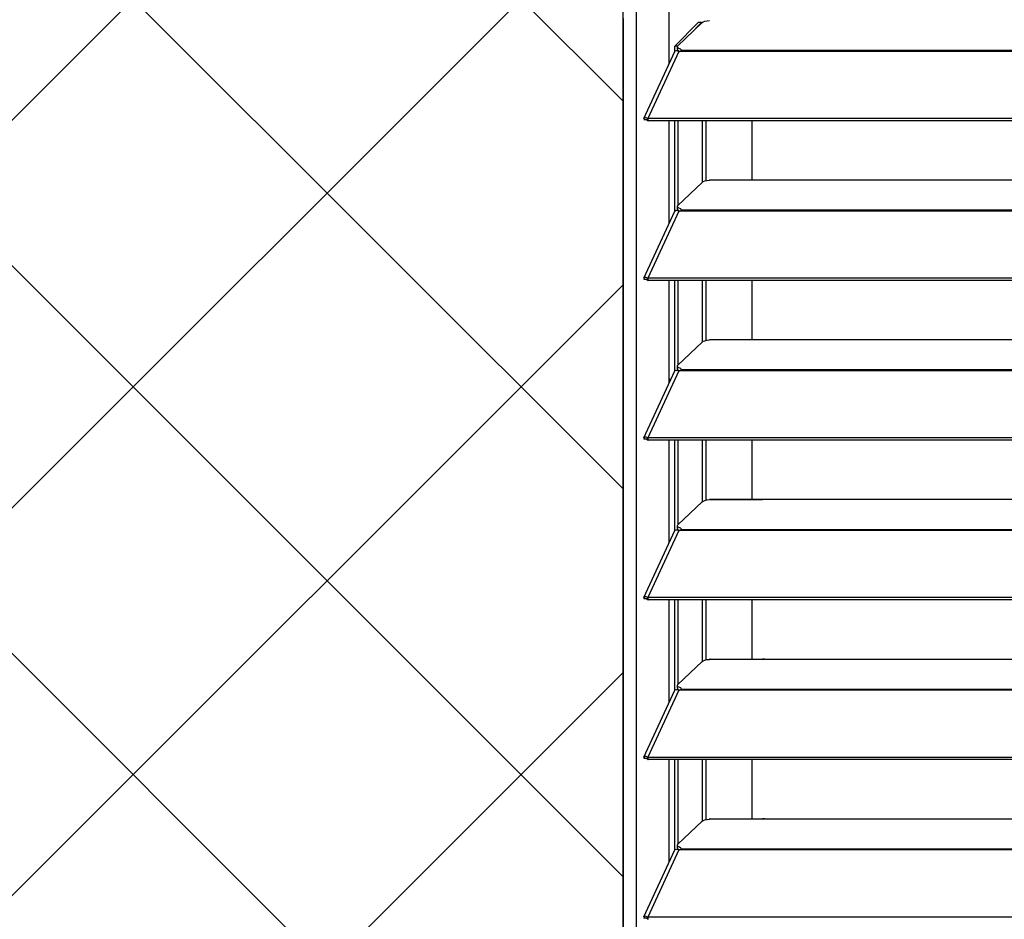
# Model space of a CAD drawing. Header units: millimetres. Extents: x 0 to 39025, y -31299 to 8400.
# Tile 108 of 256: x 15247 to 15532, y -25015 to -24755. Entities that reach past the tile are written whole.
import ezdxf

# ---------------------------------------------------------------- set-up
doc = ezdxf.new("R2010")
doc.units = ezdxf.units.MM
for name, color, linetype in [('ODMIKI funkcionalni', 253, 'Continuous'), ('ODMIKI varnostni', 252, 'Continuous'), ('SREDNJICE_IN_TOCKE', 252, 'Continuous')]:
    doc.layers.add(name, color=color, linetype=linetype)

# ---------------------------------------------------------------- blocks, each defined once
blk = doc.blocks.new('*U59')
at = {"lineweight": 25}
for points in [[(0, 17.6), (0, 17.6), (0, 1242.58), (0, 1242.58)], [(3.9, 17.6), (3.9, 17.6), (3.9, 1243.27), (3.9, 1243.27)], [(13.29, 518.67), (13.29, 518.67), (13.29, 548.44), (13.29, 548.44)], [(0, 531.77), (0, 531.77), (0, 17.6), (0, 17.6)], [(14.97, 523.75), (14.97, 523.75), (21.71, 530.66), (21.71, 530.66)], [(22.84, 530.6), (22.84, 530.6), (15.84, 523.91), (15.84, 523.91)], [(19.28, 527.2), (19.28, 527.2), (22.66, 530.66), (22.66, 530.66)], [(22.66, 530.66), (22.66, 530.66), (21.71, 530.66), (21.71, 530.66)], [(6.04, 502.88), (6.04, 502.88), (14.94, 522.27), (14.94, 522.27)], [(16.11, 522.28), (16.11, 522.28), (7.19, 502.86), (7.19, 502.86)], [(15.73, 523.75), (15.73, 523.75), (14.97, 523.75), (14.97, 523.75)], [(14.97, 522.26), (14.97, 522.26), (14.97, 523.75), (14.97, 523.75)], [(15.61, 522.45), (15.61, 522.45), (15.78, 522.63), (15.78, 522.63)], [(15.7, 522.86), (15.7, 522.86), (15.7, 523.62), (15.7, 523.62)], [(16.67, 522.28), (16.67, 522.28), (16.11, 522.28), (16.11, 522.28)], [(16.11, 522.28), (16.11, 522.28), (16.11, 522.28), (16.11, 522.28)], [(16.11, 522.28), (16.11, 522.28), (16.11, 522.28), (16.11, 522.28)], [(16.19, 522.28), (16.19, 522.28), (16.23, 522.33), (16.23, 522.33)], [(16.67, 522.94), (16.67, 522.94), (16.67, 522.5), (16.67, 522.5)], [(965.3, 522.5), (965.3, 522.5), (16.67, 522.5), (16.67, 522.5)], [(965.3, 522.28), (965.3, 522.28), (16.67, 522.28), (16.67, 522.28)], [(6.87, 502.49), (6.87, 502.49), (6.11, 502.48), (6.11, 502.48)], [(6.81, 502.51), (6.81, 502.51), (6.87, 502.49), (6.87, 502.49)], [(7.19, 502.86), (7.19, 502.86), (7.21, 502.85), (7.21, 502.85)], [(7.19, 502.2), (7.19, 502.2), (7.19, 502.86), (7.19, 502.86)], [(7.19, 502.2), (7.19, 502.2), (7.21, 502.2), (7.21, 502.2)], [(965.3, 502.85), (965.3, 502.85), (7.21, 502.85), (7.21, 502.85)], [(7.21, 502.2), (7.21, 502.2), (7.21, 502.85), (7.21, 502.85)], [(965.3, 502.2), (965.3, 502.2), (7.21, 502.2), (7.21, 502.2)], [(13.29, 472.43), (13.29, 472.43), (13.29, 502.2), (13.29, 502.2)], [(14.97, 476.03), (14.97, 476.03), (14.97, 502.2), (14.97, 502.2)], [(15.92, 477.75), (15.92, 477.75), (15.92, 502.2), (15.92, 502.2)], [(23.02, 484.48), (23.02, 484.48), (23.02, 502.2), (23.02, 502.2)], [(23.96, 502.2), (23.96, 502.2), (23.96, 484.83), (23.96, 484.83)], [(37.31, 485.06), (37.31, 485.06), (37.31, 502.2), (37.31, 502.2)], [(22.84, 484.36), (22.84, 484.36), (15.84, 477.67), (15.84, 477.67)], [(42, 484.97), (42, 484.97), (25, 484.97), (25, 484.97)], [(25.24, 485.06), (25.24, 485.06), (40.34, 485.06), (40.34, 485.06)], [(310, 484.97), (310, 484.97), (42, 484.97), (42, 484.97)], [(6.04, 456.64), (6.04, 456.64), (14.94, 476.03), (14.94, 476.03)], [(16.11, 476.05), (16.11, 476.05), (7.19, 456.62), (7.19, 456.62)], [(15.61, 476.22), (15.61, 476.22), (15.78, 476.39), (15.78, 476.39)], [(15.7, 476.62), (15.7, 476.62), (15.7, 477.39), (15.7, 477.39)], [(16.67, 476.05), (16.67, 476.05), (16.11, 476.05), (16.11, 476.05)], [(16.11, 476.05), (16.11, 476.05), (16.11, 476.05), (16.11, 476.05)], [(16.11, 476.05), (16.11, 476.05), (16.11, 476.05), (16.11, 476.05)], [(16.19, 476.05), (16.19, 476.05), (16.23, 476.09), (16.23, 476.09)], [(16.67, 476.7), (16.67, 476.7), (16.67, 476.27), (16.67, 476.27)], [(965.3, 476.27), (965.3, 476.27), (16.67, 476.27), (16.67, 476.27)], [(965.3, 476.05), (965.3, 476.05), (16.67, 476.05), (16.67, 476.05)], [(6.87, 456.25), (6.87, 456.25), (6.11, 456.25), (6.11, 456.25)], [(6.81, 456.27), (6.81, 456.27), (6.87, 456.25), (6.87, 456.25)], [(7.19, 456.62), (7.19, 456.62), (7.21, 456.62), (7.21, 456.62)], [(7.19, 455.97), (7.19, 455.97), (7.19, 456.62), (7.19, 456.62)], [(7.19, 455.97), (7.19, 455.97), (7.21, 455.96), (7.21, 455.96)], [(965.3, 456.62), (965.3, 456.62), (7.21, 456.62), (7.21, 456.62)], [(7.21, 455.96), (7.21, 455.96), (7.21, 456.62), (7.21, 456.62)], [(965.3, 455.96), (965.3, 455.96), (7.21, 455.96), (7.21, 455.96)], [(13.29, 426.19), (13.29, 426.19), (13.29, 455.96), (13.29, 455.96)], [(14.97, 429.79), (14.97, 429.79), (14.97, 455.96), (14.97, 455.96)], [(15.92, 431.52), (15.92, 431.52), (15.92, 455.96), (15.92, 455.96)], [(23.02, 438.24), (23.02, 438.24), (23.02, 455.96), (23.02, 455.96)], [(23.96, 455.96), (23.96, 455.96), (23.96, 438.59), (23.96, 438.59)], [(37.31, 438.82), (37.31, 438.82), (37.31, 455.96), (37.31, 455.96)], [(25.24, 438.82), (25.24, 438.82), (40.34, 438.82), (40.34, 438.82)], [(22.84, 438.13), (22.84, 438.13), (15.84, 431.44), (15.84, 431.44)], [(42, 438.74), (42, 438.74), (25, 438.74), (25, 438.74)], [(310, 438.74), (310, 438.74), (42, 438.74), (42, 438.74)], [(15.7, 430.38), (15.7, 430.38), (15.7, 431.15), (15.7, 431.15)], [(16.67, 430.47), (16.67, 430.47), (16.67, 430.04), (16.67, 430.04)], [(6.04, 410.41), (6.04, 410.41), (14.94, 429.79), (14.94, 429.79)], [(16.11, 429.81), (16.11, 429.81), (7.19, 410.38), (7.19, 410.38)], [(13.29, 427.57), (13.29, 427.57), (13.65, 426.98), (13.65, 426.98)], [(15.61, 429.99), (15.61, 429.99), (15.78, 430.16), (15.78, 430.16)], [(16.11, 429.82), (16.11, 429.82), (16.11, 429.81), (16.11, 429.81)], [(16.11, 429.81), (16.11, 429.81), (16.11, 429.82), (16.11, 429.82)], [(16.67, 429.81), (16.67, 429.81), (16.11, 429.81), (16.11, 429.81)], [(16.19, 429.81), (16.19, 429.81), (16.23, 429.85), (16.23, 429.85)], [(965.3, 430.04), (965.3, 430.04), (16.67, 430.04), (16.67, 430.04)], [(965.3, 429.81), (965.3, 429.81), (16.67, 429.81), (16.67, 429.81)], [(7.19, 410.38), (7.19, 410.38), (7.21, 410.38), (7.21, 410.38)], [(7.19, 409.73), (7.19, 409.73), (7.19, 410.38), (7.19, 410.38)], [(965.3, 410.38), (965.3, 410.38), (7.21, 410.38), (7.21, 410.38)], [(7.21, 409.73), (7.21, 409.73), (7.21, 410.38), (7.21, 410.38)], [(6.87, 410.02), (6.87, 410.02), (6.11, 410.02), (6.11, 410.02)], [(6.81, 410.04), (6.81, 410.04), (6.87, 410.02), (6.87, 410.02)], [(7.19, 409.73), (7.19, 409.73), (7.21, 409.73), (7.21, 409.73)], [(965.3, 409.73), (965.3, 409.73), (7.21, 409.73), (7.21, 409.73)], [(13.29, 379.95), (13.29, 379.95), (13.29, 409.73), (13.29, 409.73)], [(14.97, 383.56), (14.97, 383.56), (14.97, 409.73), (14.97, 409.73)], [(15.92, 385.28), (15.92, 385.28), (15.92, 409.73), (15.92, 409.73)], [(23.02, 392), (23.02, 392), (23.02, 409.73), (23.02, 409.73)], [(23.96, 409.73), (23.96, 409.73), (23.96, 392.35), (23.96, 392.35)], [(37.31, 392.58), (37.31, 392.58), (37.31, 409.73), (37.31, 409.73)], [(22.84, 391.89), (22.84, 391.89), (15.84, 385.2), (15.84, 385.2)], [(42, 392.51), (42, 392.51), (25, 392.51), (25, 392.51)], [(25.24, 392.58), (25.24, 392.58), (40.34, 392.58), (40.34, 392.58)], [(310, 392.51), (310, 392.51), (42, 392.51), (42, 392.51)], [(15.7, 384.15), (15.7, 384.15), (15.7, 384.91), (15.7, 384.91)], [(6.04, 364.17), (6.04, 364.17), (14.94, 383.56), (14.94, 383.56)], [(16.11, 383.58), (16.11, 383.58), (7.19, 364.15), (7.19, 364.15)], [(15.61, 383.75), (15.61, 383.75), (15.78, 383.93), (15.78, 383.93)], [(16.67, 383.58), (16.67, 383.58), (16.11, 383.58), (16.11, 383.58)], [(16.11, 383.58), (16.11, 383.58), (16.11, 383.58), (16.11, 383.58)], [(16.11, 383.58), (16.11, 383.58), (16.11, 383.58), (16.11, 383.58)], [(16.19, 383.58), (16.19, 383.58), (16.23, 383.62), (16.23, 383.62)], [(16.67, 384.23), (16.67, 384.23), (16.67, 383.8), (16.67, 383.8)], [(965.3, 383.8), (965.3, 383.8), (16.67, 383.8), (16.67, 383.8)], [(965.3, 383.58), (965.3, 383.58), (16.67, 383.58), (16.67, 383.58)], [(6.87, 363.78), (6.87, 363.78), (6.11, 363.78), (6.11, 363.78)], [(6.81, 363.81), (6.81, 363.81), (6.87, 363.78), (6.87, 363.78)], [(7.19, 364.15), (7.19, 364.15), (7.21, 364.15), (7.21, 364.15)], [(7.19, 363.49), (7.19, 363.49), (7.19, 364.15), (7.19, 364.15)], [(7.19, 363.49), (7.19, 363.49), (7.21, 363.49), (7.21, 363.49)], [(965.3, 364.15), (965.3, 364.15), (7.21, 364.15), (7.21, 364.15)], [(7.21, 363.49), (7.21, 363.49), (7.21, 364.15), (7.21, 364.15)], [(965.3, 363.49), (965.3, 363.49), (7.21, 363.49), (7.21, 363.49)], [(13.29, 333.72), (13.29, 333.72), (13.29, 363.49), (13.29, 363.49)], [(14.97, 337.32), (14.97, 337.32), (14.97, 363.49), (14.97, 363.49)], [(15.92, 339.04), (15.92, 339.04), (15.92, 363.49), (15.92, 363.49)], [(23.02, 345.77), (23.02, 345.77), (23.02, 363.49), (23.02, 363.49)], [(23.96, 363.49), (23.96, 363.49), (23.96, 346.12), (23.96, 346.12)], [(37.31, 346.35), (37.31, 346.35), (37.31, 363.49), (37.31, 363.49)], [(22.84, 345.65), (22.84, 345.65), (15.84, 338.96), (15.84, 338.96)], [(42, 346.27), (42, 346.27), (25, 346.27), (25, 346.27)], [(25.24, 346.35), (25.24, 346.35), (40.34, 346.35), (40.34, 346.35)], [(310, 346.27), (310, 346.27), (42, 346.27), (42, 346.27)], [(6.04, 317.94), (6.04, 317.94), (14.94, 337.33), (14.94, 337.33)], [(16.11, 337.34), (16.11, 337.34), (7.19, 317.92), (7.19, 317.92)], [(15.61, 337.51), (15.61, 337.51), (15.78, 337.69), (15.78, 337.69)], [(15.7, 337.92), (15.7, 337.92), (15.7, 338.68), (15.7, 338.68)], [(16.67, 337.34), (16.67, 337.34), (16.11, 337.34), (16.11, 337.34)], [(16.11, 337.34), (16.11, 337.34), (16.11, 337.34), (16.11, 337.34)], [(16.11, 337.34), (16.11, 337.34), (16.11, 337.34), (16.11, 337.34)], [(16.19, 337.34), (16.19, 337.34), (16.23, 337.38), (16.23, 337.38)], [(16.67, 337.99), (16.67, 337.99), (16.67, 337.56), (16.67, 337.56)], [(965.3, 337.56), (965.3, 337.56), (16.67, 337.56), (16.67, 337.56)], [(965.3, 337.34), (965.3, 337.34), (16.67, 337.34), (16.67, 337.34)], [(6.87, 317.55), (6.87, 317.55), (6.11, 317.54), (6.11, 317.54)], [(6.81, 317.57), (6.81, 317.57), (6.87, 317.55), (6.87, 317.55)], [(7.19, 317.26), (7.19, 317.26), (7.19, 317.92), (7.19, 317.92)], [(7.19, 317.92), (7.19, 317.92), (7.21, 317.91), (7.21, 317.91)], [(7.19, 317.26), (7.19, 317.26), (7.21, 317.26), (7.21, 317.26)], [(7.21, 317.26), (7.21, 317.26), (7.21, 317.91), (7.21, 317.91)], [(965.3, 317.91), (965.3, 317.91), (7.21, 317.91), (7.21, 317.91)], [(965.3, 317.26), (965.3, 317.26), (7.21, 317.26), (7.21, 317.26)], [(13.29, 287.49), (13.29, 287.49), (13.29, 317.26), (13.29, 317.26)], [(14.97, 291.09), (14.97, 291.09), (14.97, 317.26), (14.97, 317.26)], [(15.92, 292.81), (15.92, 292.81), (15.92, 317.26), (15.92, 317.26)], [(23.02, 299.54), (23.02, 299.54), (23.02, 317.26), (23.02, 317.26)], [(23.96, 317.26), (23.96, 317.26), (23.96, 299.88), (23.96, 299.88)], [(37.31, 300.12), (37.31, 300.12), (37.31, 317.26), (37.31, 317.26)], [(22.84, 299.41), (22.84, 299.41), (15.84, 292.73), (15.84, 292.73)], [(42, 300.04), (42, 300.04), (25, 300.04), (25, 300.04)], [(25.24, 300.12), (25.24, 300.12), (40.34, 300.12), (40.34, 300.12)], [(310, 300.04), (310, 300.04), (42, 300.04), (42, 300.04)], [(6.04, 271.7), (6.04, 271.7), (14.94, 291.09), (14.94, 291.09)], [(16.11, 291.1), (16.11, 291.1), (7.19, 271.68), (7.19, 271.68)], [(15.61, 291.28), (15.61, 291.28), (15.78, 291.45), (15.78, 291.45)], [(15.7, 291.68), (15.7, 291.68), (15.7, 292.44), (15.7, 292.44)], [(16.11, 291.11), (16.11, 291.11), (16.11, 291.1), (16.11, 291.1)], [(16.11, 291.1), (16.11, 291.1), (16.11, 291.11), (16.11, 291.11)], [(16.67, 291.1), (16.67, 291.1), (16.11, 291.1), (16.11, 291.1)], [(16.19, 291.1), (16.19, 291.1), (16.23, 291.15), (16.23, 291.15)], [(16.67, 291.76), (16.67, 291.76), (16.67, 291.32), (16.67, 291.32)], [(965.3, 291.32), (965.3, 291.32), (16.67, 291.32), (16.67, 291.32)], [(965.3, 291.1), (965.3, 291.1), (16.67, 291.1), (16.67, 291.1)], [(6.87, 271.31), (6.87, 271.31), (6.11, 271.31), (6.11, 271.31)], [(6.81, 271.33), (6.81, 271.33), (6.87, 271.31), (6.87, 271.31)], [(7.19, 271.03), (7.19, 271.03), (7.19, 271.68), (7.19, 271.68)], [(7.19, 271.68), (7.19, 271.68), (7.21, 271.68), (7.21, 271.68)], [(7.19, 271.03), (7.19, 271.03), (7.21, 271.02), (7.21, 271.02)], [(965.3, 271.68), (965.3, 271.68), (7.21, 271.68), (7.21, 271.68)], [(7.21, 271.02), (7.21, 271.02), (7.21, 271.68), (7.21, 271.68)]]:
    blk.add_open_spline(points, degree=3, dxfattribs=at)
for points, knots in [([(22.84, 530.6), (22.84, 530.6), (23.16, 530.81), (23.16, 530.81), (23.16, 530.81), (23.66, 530.99), (23.66, 530.99), (23.66, 530.99), (24.29, 531.13), (24.29, 531.13), (24.29, 531.13), (25, 531.21), (25, 531.21)], [0, 0, 0, 0, 1, 1, 1, 2, 2, 2, 3, 3, 3, 4, 4, 4, 4]), ([(14.96, 522.26), (14.96, 522.26), (15.05, 522.4), (15.05, 522.4), (15.05, 522.4), (15.38, 522.5), (15.38, 522.5), (15.38, 522.5), (15.83, 522.41), (15.83, 522.41), (15.83, 522.41), (16.11, 522.28), (16.11, 522.28)], [0, 0, 0, 0, 1, 1, 1, 2, 2, 2, 3, 3, 3, 4, 4, 4, 4]), ([(16.67, 522.94), (16.67, 522.94), (16.37, 523.03), (16.37, 523.03), (16.37, 523.03), (16.12, 523.14), (16.12, 523.14), (16.12, 523.14), (15.93, 523.26), (15.93, 523.26), (15.93, 523.26), (15.79, 523.38), (15.79, 523.38), (15.79, 523.38), (15.71, 523.52), (15.71, 523.52), (15.71, 523.52), (15.7, 523.65), (15.7, 523.65), (15.7, 523.65), (15.74, 523.78), (15.74, 523.78), (15.74, 523.78), (15.84, 523.91), (15.84, 523.91)], [0, 0, 0, 0, 1, 1, 1, 2, 2, 2, 3, 3, 3, 4, 4, 4, 5, 5, 5, 6, 6, 6, 7, 7, 7, 8, 8, 8, 8]), ([(15.7, 522.86), (15.7, 522.86), (15.71, 522.75), (15.71, 522.75), (15.71, 522.75), (15.79, 522.62), (15.79, 522.62), (15.79, 522.62), (15.93, 522.5), (15.93, 522.5), (15.93, 522.5), (16.12, 522.38), (16.12, 522.38), (16.12, 522.38), (16.33, 522.28), (16.33, 522.28)], [0, 0, 0, 0, 1, 1, 1, 2, 2, 2, 3, 3, 3, 4, 4, 4, 5, 5, 5, 5]), ([(16.67, 522.5), (16.67, 522.5), (16.67, 522.48), (16.67, 522.48), (16.67, 522.48), (16.67, 522.46), (16.67, 522.46), (16.67, 522.46), (16.67, 522.43), (16.67, 522.43), (16.67, 522.43), (16.67, 522.41), (16.67, 522.41), (16.67, 522.41), (16.67, 522.38), (16.67, 522.38), (16.67, 522.38), (16.67, 522.35), (16.67, 522.35), (16.67, 522.35), (16.67, 522.32), (16.67, 522.32), (16.67, 522.32), (16.67, 522.28), (16.67, 522.28)], [0, 0, 0, 0, 1, 1, 1, 2, 2, 2, 3, 3, 3, 4, 4, 4, 5, 5, 5, 6, 6, 6, 7, 7, 7, 8, 8, 8, 8]), ([(7.19, 502.86), (7.19, 502.86), (6.7, 503.06), (6.7, 503.06), (6.7, 503.06), (6.29, 503.07), (6.29, 503.07), (6.29, 503.07), (6.05, 502.9), (6.05, 502.9), (6.05, 502.9), (6.03, 502.63), (6.03, 502.63), (6.03, 502.63), (6.11, 502.48), (6.11, 502.48)], [0, 0, 0, 0, 1, 1, 1, 2, 2, 2, 3, 3, 3, 4, 4, 4, 5, 5, 5, 5]), ([(7.19, 502.2), (7.19, 502.2), (6.94, 502.46), (6.94, 502.46), (6.94, 502.46), (6.78, 502.54), (6.78, 502.54), (6.78, 502.54), (6.79, 502.53), (6.79, 502.53)], [0, 0, 0, 0, 1, 1, 1, 2, 2, 2, 3, 3, 3, 3]), ([(22.84, 484.36), (22.84, 484.36), (23.16, 484.58), (23.16, 484.58), (23.16, 484.58), (23.66, 484.75), (23.66, 484.75), (23.66, 484.75), (24.29, 484.9), (24.29, 484.9), (24.29, 484.9), (25, 484.97), (25, 484.97)], [0, 0, 0, 0, 1, 1, 1, 2, 2, 2, 3, 3, 3, 4, 4, 4, 4]), ([(25.24, 485.03), (25.24, 485.03), (25.12, 485.04), (25.12, 485.04), (25.12, 485.04), (25.04, 485), (25.04, 485), (25.04, 485), (25, 484.97), (25, 484.97)], [0, 0, 0, 0, 1, 1, 1, 2, 2, 2, 3, 3, 3, 3]), ([(42, 484.97), (42, 484.97), (40.88, 485.03), (40.88, 485.03), (40.88, 485.03), (40.34, 485.03), (40.34, 485.03)], [0, 0, 0, 0, 1, 1, 1, 2, 2, 2, 2]), ([(14.96, 476.02), (14.96, 476.02), (15.05, 476.16), (15.05, 476.16), (15.05, 476.16), (15.38, 476.26), (15.38, 476.26), (15.38, 476.26), (15.83, 476.18), (15.83, 476.18), (15.83, 476.18), (16.11, 476.05), (16.11, 476.05)], [0, 0, 0, 0, 1, 1, 1, 2, 2, 2, 3, 3, 3, 4, 4, 4, 4]), ([(16.67, 476.7), (16.67, 476.7), (16.37, 476.8), (16.37, 476.8), (16.37, 476.8), (16.12, 476.9), (16.12, 476.9), (16.12, 476.9), (15.93, 477.03), (15.93, 477.03), (15.93, 477.03), (15.79, 477.15), (15.79, 477.15), (15.79, 477.15), (15.71, 477.28), (15.71, 477.28), (15.71, 477.28), (15.7, 477.42), (15.7, 477.42), (15.7, 477.42), (15.74, 477.54), (15.74, 477.54), (15.74, 477.54), (15.84, 477.67), (15.84, 477.67)], [0, 0, 0, 0, 1, 1, 1, 2, 2, 2, 3, 3, 3, 4, 4, 4, 5, 5, 5, 6, 6, 6, 7, 7, 7, 8, 8, 8, 8]), ([(15.7, 476.62), (15.7, 476.62), (15.71, 476.51), (15.71, 476.51), (15.71, 476.51), (15.79, 476.39), (15.79, 476.39), (15.79, 476.39), (15.93, 476.26), (15.93, 476.26), (15.93, 476.26), (16.12, 476.14), (16.12, 476.14), (16.12, 476.14), (16.33, 476.05), (16.33, 476.05)], [0, 0, 0, 0, 1, 1, 1, 2, 2, 2, 3, 3, 3, 4, 4, 4, 5, 5, 5, 5]), ([(16.67, 476.27), (16.67, 476.27), (16.67, 476.24), (16.67, 476.24), (16.67, 476.24), (16.67, 476.22), (16.67, 476.22), (16.67, 476.22), (16.67, 476.2), (16.67, 476.2), (16.67, 476.2), (16.67, 476.17), (16.67, 476.17), (16.67, 476.17), (16.67, 476.15), (16.67, 476.15), (16.67, 476.15), (16.67, 476.12), (16.67, 476.12), (16.67, 476.12), (16.67, 476.08), (16.67, 476.08), (16.67, 476.08), (16.67, 476.05), (16.67, 476.05)], [0, 0, 0, 0, 1, 1, 1, 2, 2, 2, 3, 3, 3, 4, 4, 4, 5, 5, 5, 6, 6, 6, 7, 7, 7, 8, 8, 8, 8]), ([(7.19, 456.62), (7.19, 456.62), (6.7, 456.83), (6.7, 456.83), (6.7, 456.83), (6.29, 456.83), (6.29, 456.83), (6.29, 456.83), (6.05, 456.67), (6.05, 456.67), (6.05, 456.67), (6.03, 456.4), (6.03, 456.4), (6.03, 456.4), (6.11, 456.25), (6.11, 456.25)], [0, 0, 0, 0, 1, 1, 1, 2, 2, 2, 3, 3, 3, 4, 4, 4, 5, 5, 5, 5]), ([(7.19, 455.97), (7.19, 455.97), (6.94, 456.22), (6.94, 456.22), (6.94, 456.22), (6.78, 456.3), (6.78, 456.3), (6.78, 456.3), (6.79, 456.3), (6.79, 456.3)], [0, 0, 0, 0, 1, 1, 1, 2, 2, 2, 3, 3, 3, 3]), ([(25.24, 438.8), (25.24, 438.8), (25.12, 438.8), (25.12, 438.8), (25.12, 438.8), (25.04, 438.77), (25.04, 438.77), (25.04, 438.77), (25, 438.74), (25, 438.74)], [0, 0, 0, 0, 1, 1, 1, 2, 2, 2, 3, 3, 3, 3]), ([(42, 438.74), (42, 438.74), (40.88, 438.79), (40.88, 438.79), (40.88, 438.79), (40.34, 438.8), (40.34, 438.8)], [0, 0, 0, 0, 1, 1, 1, 2, 2, 2, 2]), ([(22.84, 438.13), (22.84, 438.13), (23.16, 438.34), (23.16, 438.34), (23.16, 438.34), (23.66, 438.52), (23.66, 438.52), (23.66, 438.52), (24.29, 438.66), (24.29, 438.66), (24.29, 438.66), (25, 438.74), (25, 438.74)], [0, 0, 0, 0, 1, 1, 1, 2, 2, 2, 3, 3, 3, 4, 4, 4, 4]), ([(16.67, 430.47), (16.67, 430.47), (16.37, 430.56), (16.37, 430.56), (16.37, 430.56), (16.12, 430.67), (16.12, 430.67), (16.12, 430.67), (15.93, 430.79), (15.93, 430.79), (15.93, 430.79), (15.79, 430.92), (15.79, 430.92), (15.79, 430.92), (15.71, 431.04), (15.71, 431.04), (15.71, 431.04), (15.7, 431.18), (15.7, 431.18), (15.7, 431.18), (15.74, 431.31), (15.74, 431.31), (15.74, 431.31), (15.84, 431.44), (15.84, 431.44)], [0, 0, 0, 0, 1, 1, 1, 2, 2, 2, 3, 3, 3, 4, 4, 4, 5, 5, 5, 6, 6, 6, 7, 7, 7, 8, 8, 8, 8]), ([(15.7, 430.38), (15.7, 430.38), (15.71, 430.28), (15.71, 430.28), (15.71, 430.28), (15.79, 430.15), (15.79, 430.15), (15.79, 430.15), (15.93, 430.02), (15.93, 430.02), (15.93, 430.02), (16.12, 429.91), (16.12, 429.91), (16.12, 429.91), (16.33, 429.81), (16.33, 429.81)], [0, 0, 0, 0, 1, 1, 1, 2, 2, 2, 3, 3, 3, 4, 4, 4, 5, 5, 5, 5]), ([(14.96, 429.78), (14.96, 429.78), (15.05, 429.93), (15.05, 429.93), (15.05, 429.93), (15.38, 430.03), (15.38, 430.03), (15.38, 430.03), (15.83, 429.94), (15.83, 429.94), (15.83, 429.94), (16.11, 429.82), (16.11, 429.82)], [0, 0, 0, 0, 1, 1, 1, 2, 2, 2, 3, 3, 3, 4, 4, 4, 4]), ([(16.67, 430.04), (16.67, 430.04), (16.67, 430.01), (16.67, 430.01), (16.67, 430.01), (16.67, 429.99), (16.67, 429.99), (16.67, 429.99), (16.67, 429.96), (16.67, 429.96), (16.67, 429.96), (16.67, 429.94), (16.67, 429.94), (16.67, 429.94), (16.67, 429.91), (16.67, 429.91), (16.67, 429.91), (16.67, 429.88), (16.67, 429.88), (16.67, 429.88), (16.67, 429.84), (16.67, 429.84), (16.67, 429.84), (16.67, 429.81), (16.67, 429.81)], [0, 0, 0, 0, 1, 1, 1, 2, 2, 2, 3, 3, 3, 4, 4, 4, 5, 5, 5, 6, 6, 6, 7, 7, 7, 8, 8, 8, 8]), ([(7.19, 410.38), (7.19, 410.38), (6.7, 410.59), (6.7, 410.59), (6.7, 410.59), (6.29, 410.6), (6.29, 410.6), (6.29, 410.6), (6.05, 410.43), (6.05, 410.43), (6.05, 410.43), (6.03, 410.16), (6.03, 410.16), (6.03, 410.16), (6.11, 410.02), (6.11, 410.02)], [0, 0, 0, 0, 1, 1, 1, 2, 2, 2, 3, 3, 3, 4, 4, 4, 5, 5, 5, 5]), ([(7.19, 409.73), (7.19, 409.73), (6.94, 409.99), (6.94, 409.99), (6.94, 409.99), (6.78, 410.07), (6.78, 410.07), (6.78, 410.07), (6.79, 410.06), (6.79, 410.06)], [0, 0, 0, 0, 1, 1, 1, 2, 2, 2, 3, 3, 3, 3]), ([(22.84, 391.89), (22.84, 391.89), (23.16, 392.1), (23.16, 392.1), (23.16, 392.1), (23.66, 392.29), (23.66, 392.29), (23.66, 392.29), (24.29, 392.42), (24.29, 392.42), (24.29, 392.42), (25, 392.51), (25, 392.51)], [0, 0, 0, 0, 1, 1, 1, 2, 2, 2, 3, 3, 3, 4, 4, 4, 4]), ([(25.24, 392.56), (25.24, 392.56), (25.12, 392.56), (25.12, 392.56), (25.12, 392.56), (25.04, 392.54), (25.04, 392.54), (25.04, 392.54), (25, 392.51), (25, 392.51)], [0, 0, 0, 0, 1, 1, 1, 2, 2, 2, 3, 3, 3, 3]), ([(42, 392.51), (42, 392.51), (40.88, 392.56), (40.88, 392.56), (40.88, 392.56), (40.34, 392.56), (40.34, 392.56)], [0, 0, 0, 0, 1, 1, 1, 2, 2, 2, 2]), ([(16.67, 384.23), (16.67, 384.23), (16.37, 384.32), (16.37, 384.32), (16.37, 384.32), (16.12, 384.44), (16.12, 384.44), (16.12, 384.44), (15.93, 384.55), (15.93, 384.55), (15.93, 384.55), (15.79, 384.68), (15.79, 384.68), (15.79, 384.68), (15.71, 384.81), (15.71, 384.81), (15.71, 384.81), (15.7, 384.94), (15.7, 384.94), (15.7, 384.94), (15.74, 385.07), (15.74, 385.07), (15.74, 385.07), (15.84, 385.2), (15.84, 385.2)], [0, 0, 0, 0, 1, 1, 1, 2, 2, 2, 3, 3, 3, 4, 4, 4, 5, 5, 5, 6, 6, 6, 7, 7, 7, 8, 8, 8, 8]), ([(14.96, 383.55), (14.96, 383.55), (15.05, 383.69), (15.05, 383.69), (15.05, 383.69), (15.38, 383.79), (15.38, 383.79), (15.38, 383.79), (15.83, 383.71), (15.83, 383.71), (15.83, 383.71), (16.11, 383.58), (16.11, 383.58)], [0, 0, 0, 0, 1, 1, 1, 2, 2, 2, 3, 3, 3, 4, 4, 4, 4]), ([(15.7, 384.15), (15.7, 384.15), (15.71, 384.05), (15.71, 384.05), (15.71, 384.05), (15.79, 383.91), (15.79, 383.91), (15.79, 383.91), (15.93, 383.79), (15.93, 383.79), (15.93, 383.79), (16.12, 383.67), (16.12, 383.67), (16.12, 383.67), (16.33, 383.58), (16.33, 383.58)], [0, 0, 0, 0, 1, 1, 1, 2, 2, 2, 3, 3, 3, 4, 4, 4, 5, 5, 5, 5]), ([(16.67, 383.8), (16.67, 383.8), (16.67, 383.78), (16.67, 383.78), (16.67, 383.78), (16.67, 383.76), (16.67, 383.76), (16.67, 383.76), (16.67, 383.73), (16.67, 383.73), (16.67, 383.73), (16.67, 383.71), (16.67, 383.71), (16.67, 383.71), (16.67, 383.68), (16.67, 383.68), (16.67, 383.68), (16.67, 383.64), (16.67, 383.64), (16.67, 383.64), (16.67, 383.61), (16.67, 383.61), (16.67, 383.61), (16.67, 383.58), (16.67, 383.58)], [0, 0, 0, 0, 1, 1, 1, 2, 2, 2, 3, 3, 3, 4, 4, 4, 5, 5, 5, 6, 6, 6, 7, 7, 7, 8, 8, 8, 8]), ([(7.19, 364.15), (7.19, 364.15), (6.7, 364.35), (6.7, 364.35), (6.7, 364.35), (6.29, 364.36), (6.29, 364.36), (6.29, 364.36), (6.05, 364.2), (6.05, 364.2), (6.05, 364.2), (6.03, 363.93), (6.03, 363.93), (6.03, 363.93), (6.11, 363.78), (6.11, 363.78)], [0, 0, 0, 0, 1, 1, 1, 2, 2, 2, 3, 3, 3, 4, 4, 4, 5, 5, 5, 5]), ([(7.19, 363.49), (7.19, 363.49), (6.94, 363.75), (6.94, 363.75), (6.94, 363.75), (6.78, 363.84), (6.78, 363.84), (6.78, 363.84), (6.79, 363.83), (6.79, 363.83)], [0, 0, 0, 0, 1, 1, 1, 2, 2, 2, 3, 3, 3, 3]), ([(22.84, 345.65), (22.84, 345.65), (23.16, 345.87), (23.16, 345.87), (23.16, 345.87), (23.66, 346.05), (23.66, 346.05), (23.66, 346.05), (24.29, 346.19), (24.29, 346.19), (24.29, 346.19), (25, 346.27), (25, 346.27)], [0, 0, 0, 0, 1, 1, 1, 2, 2, 2, 3, 3, 3, 4, 4, 4, 4]), ([(25.24, 346.33), (25.24, 346.33), (25.12, 346.33), (25.12, 346.33), (25.12, 346.33), (25.04, 346.3), (25.04, 346.3), (25.04, 346.3), (25, 346.27), (25, 346.27)], [0, 0, 0, 0, 1, 1, 1, 2, 2, 2, 3, 3, 3, 3]), ([(42, 346.27), (42, 346.27), (40.88, 346.33), (40.88, 346.33), (40.88, 346.33), (40.34, 346.33), (40.34, 346.33)], [0, 0, 0, 0, 1, 1, 1, 2, 2, 2, 2]), ([(14.96, 337.31), (14.96, 337.31), (15.05, 337.45), (15.05, 337.45), (15.05, 337.45), (15.38, 337.55), (15.38, 337.55), (15.38, 337.55), (15.83, 337.48), (15.83, 337.48), (15.83, 337.48), (16.11, 337.34), (16.11, 337.34)], [0, 0, 0, 0, 1, 1, 1, 2, 2, 2, 3, 3, 3, 4, 4, 4, 4]), ([(16.67, 337.99), (16.67, 337.99), (16.37, 338.09), (16.37, 338.09), (16.37, 338.09), (16.12, 338.2), (16.12, 338.2), (16.12, 338.2), (15.93, 338.32), (15.93, 338.32), (15.93, 338.32), (15.79, 338.45), (15.79, 338.45), (15.79, 338.45), (15.71, 338.57), (15.71, 338.57), (15.71, 338.57), (15.7, 338.71), (15.7, 338.71), (15.7, 338.71), (15.74, 338.84), (15.74, 338.84), (15.74, 338.84), (15.84, 338.96), (15.84, 338.96)], [0, 0, 0, 0, 1, 1, 1, 2, 2, 2, 3, 3, 3, 4, 4, 4, 5, 5, 5, 6, 6, 6, 7, 7, 7, 8, 8, 8, 8]), ([(15.7, 337.92), (15.7, 337.92), (15.71, 337.81), (15.71, 337.81), (15.71, 337.81), (15.79, 337.68), (15.79, 337.68), (15.79, 337.68), (15.93, 337.55), (15.93, 337.55), (15.93, 337.55), (16.12, 337.43), (16.12, 337.43), (16.12, 337.43), (16.33, 337.34), (16.33, 337.34)], [0, 0, 0, 0, 1, 1, 1, 2, 2, 2, 3, 3, 3, 4, 4, 4, 5, 5, 5, 5]), ([(16.67, 337.56), (16.67, 337.56), (16.67, 337.54), (16.67, 337.54), (16.67, 337.54), (16.67, 337.52), (16.67, 337.52), (16.67, 337.52), (16.67, 337.5), (16.67, 337.5), (16.67, 337.5), (16.67, 337.47), (16.67, 337.47), (16.67, 337.47), (16.67, 337.44), (16.67, 337.44), (16.67, 337.44), (16.67, 337.41), (16.67, 337.41), (16.67, 337.41), (16.67, 337.38), (16.67, 337.38), (16.67, 337.38), (16.67, 337.34), (16.67, 337.34)], [0, 0, 0, 0, 1, 1, 1, 2, 2, 2, 3, 3, 3, 4, 4, 4, 5, 5, 5, 6, 6, 6, 7, 7, 7, 8, 8, 8, 8]), ([(7.19, 317.92), (7.19, 317.92), (6.7, 318.12), (6.7, 318.12), (6.7, 318.12), (6.29, 318.12), (6.29, 318.12), (6.29, 318.12), (6.05, 317.96), (6.05, 317.96), (6.05, 317.96), (6.03, 317.69), (6.03, 317.69), (6.03, 317.69), (6.11, 317.54), (6.11, 317.54)], [0, 0, 0, 0, 1, 1, 1, 2, 2, 2, 3, 3, 3, 4, 4, 4, 5, 5, 5, 5]), ([(7.19, 317.26), (7.19, 317.26), (6.94, 317.51), (6.94, 317.51), (6.94, 317.51), (6.78, 317.6), (6.78, 317.6), (6.78, 317.6), (6.79, 317.59), (6.79, 317.59)], [0, 0, 0, 0, 1, 1, 1, 2, 2, 2, 3, 3, 3, 3]), ([(22.84, 299.41), (22.84, 299.41), (23.16, 299.63), (23.16, 299.63), (23.16, 299.63), (23.66, 299.82), (23.66, 299.82), (23.66, 299.82), (24.29, 299.95), (24.29, 299.95), (24.29, 299.95), (25, 300.04), (25, 300.04)], [0, 0, 0, 0, 1, 1, 1, 2, 2, 2, 3, 3, 3, 4, 4, 4, 4]), ([(25.24, 300.09), (25.24, 300.09), (25.12, 300.1), (25.12, 300.1), (25.12, 300.1), (25.04, 300.06), (25.04, 300.06), (25.04, 300.06), (25, 300.04), (25, 300.04)], [0, 0, 0, 0, 1, 1, 1, 2, 2, 2, 3, 3, 3, 3]), ([(42, 300.04), (42, 300.04), (40.88, 300.09), (40.88, 300.09), (40.88, 300.09), (40.34, 300.1), (40.34, 300.1)], [0, 0, 0, 0, 1, 1, 1, 2, 2, 2, 2]), ([(14.96, 291.08), (14.96, 291.08), (15.05, 291.22), (15.05, 291.22), (15.05, 291.22), (15.38, 291.32), (15.38, 291.32), (15.38, 291.32), (15.83, 291.24), (15.83, 291.24), (15.83, 291.24), (16.11, 291.11), (16.11, 291.11)], [0, 0, 0, 0, 1, 1, 1, 2, 2, 2, 3, 3, 3, 4, 4, 4, 4]), ([(16.67, 291.76), (16.67, 291.76), (16.37, 291.86), (16.37, 291.86), (16.37, 291.86), (16.12, 291.96), (16.12, 291.96), (16.12, 291.96), (15.93, 292.08), (15.93, 292.08), (15.93, 292.08), (15.79, 292.21), (15.79, 292.21), (15.79, 292.21), (15.71, 292.34), (15.71, 292.34), (15.71, 292.34), (15.7, 292.47), (15.7, 292.47), (15.7, 292.47), (15.74, 292.61), (15.74, 292.61), (15.74, 292.61), (15.84, 292.73), (15.84, 292.73)], [0, 0, 0, 0, 1, 1, 1, 2, 2, 2, 3, 3, 3, 4, 4, 4, 5, 5, 5, 6, 6, 6, 7, 7, 7, 8, 8, 8, 8]), ([(15.7, 291.68), (15.7, 291.68), (15.71, 291.57), (15.71, 291.57), (15.71, 291.57), (15.79, 291.44), (15.79, 291.44), (15.79, 291.44), (15.93, 291.32), (15.93, 291.32), (15.93, 291.32), (16.12, 291.2), (16.12, 291.2), (16.12, 291.2), (16.33, 291.1), (16.33, 291.1)], [0, 0, 0, 0, 1, 1, 1, 2, 2, 2, 3, 3, 3, 4, 4, 4, 5, 5, 5, 5]), ([(16.67, 291.32), (16.67, 291.32), (16.67, 291.31), (16.67, 291.31), (16.67, 291.31), (16.67, 291.29), (16.67, 291.29), (16.67, 291.29), (16.67, 291.26), (16.67, 291.26), (16.67, 291.26), (16.67, 291.23), (16.67, 291.23), (16.67, 291.23), (16.67, 291.2), (16.67, 291.2), (16.67, 291.2), (16.67, 291.17), (16.67, 291.17), (16.67, 291.17), (16.67, 291.14), (16.67, 291.14), (16.67, 291.14), (16.67, 291.1), (16.67, 291.1)], [0, 0, 0, 0, 1, 1, 1, 2, 2, 2, 3, 3, 3, 4, 4, 4, 5, 5, 5, 6, 6, 6, 7, 7, 7, 8, 8, 8, 8]), ([(7.19, 271.68), (7.19, 271.68), (6.7, 271.88), (6.7, 271.88), (6.7, 271.88), (6.29, 271.89), (6.29, 271.89), (6.29, 271.89), (6.05, 271.73), (6.05, 271.73), (6.05, 271.73), (6.03, 271.45), (6.03, 271.45), (6.03, 271.45), (6.11, 271.31), (6.11, 271.31)], [0, 0, 0, 0, 1, 1, 1, 2, 2, 2, 3, 3, 3, 4, 4, 4, 5, 5, 5, 5]), ([(7.19, 271.03), (7.19, 271.03), (6.94, 271.28), (6.94, 271.28), (6.94, 271.28), (6.78, 271.37), (6.78, 271.37), (6.78, 271.37), (6.79, 271.35), (6.79, 271.35)], [0, 0, 0, 0, 1, 1, 1, 2, 2, 2, 3, 3, 3, 3])]:
    blk.add_open_spline(points, degree=3, knots=knots, dxfattribs=at)

msp = doc.modelspace()

# ---------------------------------------------------------------- hatches: boundary and pattern name
at = {"layer": 'ODMIKI funkcionalni'}
h = msp.add_hatch(dxfattribs=at)
h.set_pattern_fill('ANSI31', color=256, scale=25)
h.set_pattern_definition([(45, (-1299.93, -34369.42), (-56.1266, 56.1266), [])])
h.paths.add_polyline_path([(15421.96, -25286.44), (15421.96, -24030.86), (16571.96, -24030.86), (16571.96, -25286.44), (17171.96, -25286.44), (17171.96, -23530.86), (15121.96, -23530.86), (15121.96, -25286.44)])
at = {"layer": 'ODMIKI varnostni'}
h = msp.add_hatch(dxfattribs=at)
h.set_pattern_fill('ANSI31', color=256, scale=25, angle=90)
h.set_pattern_definition([(135, (0, -3070.55), (-56.1266, -56.1266), [])])
h.paths.add_polyline_path([(15121.98, -25286.44), (15421.96, -25286.44), (15421.96, -24030.86), (15121.98, -24030.86)])
at = {"layer": 'SREDNJICE_IN_TOCKE'}
h = msp.add_hatch(color=256, dxfattribs=at)
h.dxf.hatch_style = 1
edge = h.paths.add_edge_path()
edge.add_line((17875.2, -23142.87), (15121.98, -23142.87))
edge.add_line((15121.98, -23142.87), (15121.98, -24030.86))
edge.add_line((15121.98, -24030.86), (15421.96, -24030.86))
edge.add_spline(control_points=[(15423.01, -24030.85), (15423.01, -24030.85), (15709.98, -24030.85), (15996.96, -24030.85)], knot_values=[0.5, 0.5, 0.5, 0.5, 1, 1, 1, 1], degree=3, periodic=0)
edge.add_spline(control_points=[(15423.01, -24030.87), (15423.01, -24030.87), (15423.01, -24030.85), (15423.01, -24030.85)], knot_values=[0.00001, 0.00001, 0.00001, 0.00001, 0.99999, 0.99999, 0.99999, 0.99999], degree=3, periodic=0)
edge.add_spline(control_points=[(15423.01, -24030.85), (15423.01, -24030.85), (15709.98, -24030.85), (15996.96, -24030.85)], knot_values=[0.5, 0.5, 0.5, 0.5, 1, 1, 1, 1], degree=3, periodic=0)
edge.add_spline(control_points=[(15996.96, -24030.85), (16283.93, -24030.85), (16570.91, -24030.85), (16570.91, -24030.85)], knot_values=[0, 0, 0, 0, 0.5, 0.5, 0.5, 0.5], degree=3, periodic=0)
edge.add_spline(control_points=[(16571.96, -24031.93), (16571.96, -24031.93), (16571.96, -24033.87), (16571.96, -24035.81)], knot_values=[0.5, 0.5, 0.5, 0.5, 1, 1, 1, 1], degree=3, periodic=0)
edge.add_spline(control_points=[(16571.96, -24035.81), (16571.96, -24037.75), (16571.96, -24039.69), (16571.96, -24039.69)], knot_values=[0, 0, 0, 0, 0.5, 0.5, 0.5, 0.5], degree=3, periodic=0)
edge.add_line((16571.96, -24043.47), (17571.96, -25286.44))
edge.add_line((17571.96, -25286.44), (17875.2, -25286.44))
edge.add_line((17875.2, -25286.44), (17875.2, -23142.87))

# ---------------------------------------------------------------- linework, layer by layer
at = {"layer": 'ODMIKI funkcionalni'}
msp.add_lwpolyline([(15421.96, -25286.44), (15421.96, -24030.86), (16571.96, -24030.86), (16571.96, -25286.44), (17171.96, -25286.44), (17171.96, -23530.86), (15121.96, -23530.86), (15121.96, -25286.44)], close=True, dxfattribs=at)
at = {"layer": 'ODMIKI varnostni'}
msp.add_lwpolyline([(15121.98, -25286.44), (15421.96, -25286.44), (15421.96, -24030.86), (15121.98, -24030.86)], close=True, dxfattribs=at)

# ---------------------------------------------------------------- block references
at = {"color": 1}
msp.add_blockref('*U59', (15421.96, -25286.44), dxfattribs=at)

doc.saveas('drawing.dxf')
